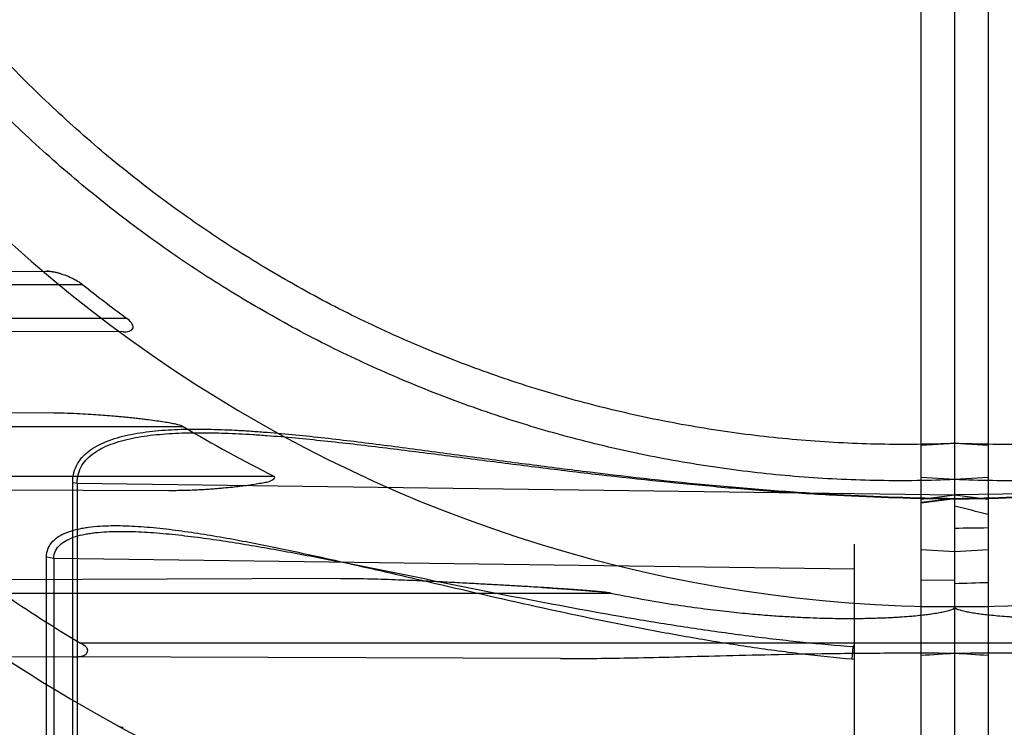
# Model space of a CAD drawing. Header units: millimetres. Extents: x 0 to 297, y 0 to 210.
# Tile 22 of 256: x 141.021 to 141.287, y 90.428 to 90.619. Entities that reach past the tile are written whole.
import ezdxf

# ---------------------------------------------------------------- set-up
doc = ezdxf.new("R2010")
doc.units = ezdxf.units.MM
doc.header["$LTSCALE"] = 16.335
doc.layers.get('0').update_dxf_attribs({"linetype": 'CONTINUOUS'})
for name, color, linetype in [('01_GLOBAL', 7, 'CONTINUOUS'), ('INTFCLR_1', 7, 'CONTINUOUS'), ('INTFCLR_144815', 7, 'CONTINUOUS'), ('INTFCLR_72935', 7, 'CONTINUOUS')]:
    doc.layers.add(name, color=color, linetype=linetype)

msp = doc.modelspace()

# ---------------------------------------------------------------- linework, layer by layer
at = {"color": 7, "linetype": 'Continuous'}
msp.add_circle((142.5788034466, 92.2083412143), 3.42, dxfattribs=at)
at = {"color": 9, "linetype": 'Continuous'}
msp.add_arc((142.5788034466, 92.2083412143), 3.3761688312, 182.9674534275, 267.0325465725, dxfattribs=at)
at = {"layer": '01_GLOBAL', "color": 7, "linetype": 'Continuous'}
msp.add_circle((142.5788034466, 92.2083412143), 3.465, dxfattribs=at)
at = {"layer": 'INTFCLR_1', "color": 6, "linetype": 'Continuous'}
for p, q in [((141.264551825, 90.1208769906), (141.264551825, 91.6493021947)), ((141.273551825, 90.11108959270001), (141.2735518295, 91.00156067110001)), ((141.273551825, 90.5047595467), (141.264551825, 90.50417618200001)), ((141.273551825, 90.4949886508), (141.264551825, 90.4955563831)), ((141.273551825, 90.4678804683), (141.264551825, 90.4677557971))]:
    msp.add_line(p, q, dxfattribs=at)
at = {"layer": 'INTFCLR_1', "color": 9, "linetype": 'Continuous'}
for p, q in [((141.5103153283, 90.4939997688), (141.273551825, 90.490888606)), ((141.264551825, 90.48969393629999), (141.273551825, 90.4908886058)), ((141.273551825, 90.4899096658), (141.264551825, 90.4888356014)), ((141.273551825, 90.4897609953), (141.264551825, 90.48859975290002)), ((141.264551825, 90.4761433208), (141.273551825, 90.4755505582)), ((141.273551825, 90.46069278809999), (141.264551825, 90.46069278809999)), ((141.5094200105, 90.4508395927), (141.264551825, 90.4508395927))]:
    msp.add_line(p, q, dxfattribs=at)
at = {"layer": 'INTFCLR_1', "color": 6, "linetype": 'Continuous'}
for centre, radius, start, end in [((141.273551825, 90.84008959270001), 0.5431065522, 270, 90.00000002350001), ((141.273551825, 90.84008959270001), 0.5161422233, 270, 90.00000002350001), ((141.1752643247, 91.88475482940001), 1.4399399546, 273.5550652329, 273.9139416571)]:
    msp.add_arc(centre, radius, start, end, dxfattribs=at)
at = {"layer": 'INTFCLR_1', "color": 9, "linetype": 'Continuous'}
for radius, start, end in [(0.3793960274, 270.0000000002, 337.5066823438), (0.4693968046, 269.9999999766, 303.1824438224)]:
    msp.add_arc((141.273551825, 90.84008959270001), radius, start, end, dxfattribs=at)
at = {"layer": 'INTFCLR_1', "color": 6, "linetype": 'Continuous'}
for points, knots in [([(141.273551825, 91.1754196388), (141.2802383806, 91.17569400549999), (141.2936314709, 91.1758414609), (141.3136931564, 91.174861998), (141.333696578, 91.17267773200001), (141.3536324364, 91.1692804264), (141.3733835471, 91.16467002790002), (141.3925222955, 91.1589612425), (141.4112398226, 91.1521542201), (141.429528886, 91.1442551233), (141.4476081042, 91.1351158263), (141.4650996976, 91.12490336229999), (141.4819327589, 91.1136612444), (141.4980515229, 91.1014306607), (141.513396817, 91.0882570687), (141.5279188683, 91.0741852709), (141.5415615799, 91.05927217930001), (141.5542787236, 91.0435689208), (141.566017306, 91.02714532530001), (141.5767435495, 91.01005456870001), (141.586423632, 90.99235160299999), (141.5950207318, 90.97410428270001), (141.6025009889, 90.9553900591), (141.6088428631, 90.9362701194), (141.6140279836, 90.9168033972), (141.6180381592, 90.8970567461), (141.6208576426, 90.877105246), (141.6224756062, 90.8570295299), (141.6228875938, 90.8369136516), (141.6220957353, 90.81682868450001), (141.6201063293, 90.7968408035), (141.6169268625, 90.77700966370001), (141.6125686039, 90.7574039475), (141.6070465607, 90.7380925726), (141.600382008, 90.71915006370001), (141.5926019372, 90.70065078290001), (141.5837385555, 90.6826636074), (141.5738222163, 90.6652440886), (141.5628929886, 90.6484599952), (141.5509916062, 90.6323694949), (141.538163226, 90.6170274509), (141.5244418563, 90.60247353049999), (141.5098870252, 90.5887718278), (141.494542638, 90.575960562), (141.4784714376, 90.5640906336), (141.4617271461, 90.5532022), (141.4443769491, 90.5433356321), (141.4265001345, 90.5345314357), (141.4085261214, 90.52696935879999), (141.3910227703, 90.52076276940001), (141.374768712, 90.51595910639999), (141.3600533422, 90.5123677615), (141.3469461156, 90.50974854), (141.3344969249, 90.50774192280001), (141.32162892, 90.50614919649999), (141.3073219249, 90.50496210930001), (141.2911119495, 90.5043520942), (141.2796603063, 90.5045088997), (141.273551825, 90.5047595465)], [0, 0, 0, 0, 0.0185657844, 0.0371317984, 0.05569073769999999, 0.0743563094, 0.09320240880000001, 0.1119235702, 0.129729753, 0.1484268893, 0.1671582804, 0.1858963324, 0.2045840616, 0.2232805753, 0.241995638, 0.2606572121, 0.2793460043, 0.298034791, 0.3166822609, 0.3353170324, 0.3539796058, 0.3726237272, 0.3912431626, 0.4098577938, 0.4284754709, 0.4470981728, 0.4657246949, 0.4843423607, 0.5029403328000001, 0.5215094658, 0.5400731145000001, 0.5586325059, 0.5771954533, 0.5957587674, 0.6143211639, 0.6328711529, 0.651401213, 0.6699184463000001, 0.6884460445, 0.7069331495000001, 0.7254085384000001, 0.7438945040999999, 0.7623917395, 0.7808314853, 0.7993176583, 0.8177869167, 0.8362093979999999, 0.8546575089, 0.8730374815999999, 0.8902753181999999, 0.9061521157, 0.9200376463, 0.9322836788, 0.9432240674, 0.9550134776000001, 0.9682465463, 0.9830392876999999, 1, 1, 1, 1]), ([(141.6162475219, 90.7324404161), (141.6151908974, 90.7292169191), (141.6129825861, 90.7228006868), (141.609388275, 90.7132784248), (141.605515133, 90.70386618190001), (141.6013665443, 90.694572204), (141.596946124, 90.6854045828), (141.5922576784, 90.6763712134), (141.5873053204, 90.6674800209), (141.5820932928, 90.6587386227), (141.5766261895, 90.65015472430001), (141.5709086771, 90.6417356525), (141.5649458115, 90.63348885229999), (141.5587426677, 90.6254213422), (141.5523047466, 90.6175402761), (141.5456375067, 90.6098523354), (141.5387468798, 90.60236436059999), (141.5316386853, 90.5950826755), (141.5243192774, 90.5880137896), (141.5167948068, 90.58116364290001), (141.509072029, 90.5745383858), (141.5011574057, 90.5681435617), (141.4930580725, 90.561984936), (141.4847807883, 90.5560676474), (141.4763330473, 90.5503970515), (141.4677219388, 90.54497790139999), (141.4589552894, 90.53981510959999), (141.4500404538, 90.53491299), (141.4409853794, 90.5302758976), (141.4317977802, 90.5259077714), (141.4224857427, 90.5218124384), (141.4130572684, 90.5179934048), (141.4035205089, 90.5144539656), (141.3938837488, 90.51119718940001), (141.3841553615, 90.5082258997), (141.3743437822, 90.50554266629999), (141.3644575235, 90.5031498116), (141.3545051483, 90.501049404), (141.3444952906, 90.4992432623), (141.3344366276, 90.4977329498), (141.3243378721, 90.49651977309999), (141.3142077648, 90.4956047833), (141.3040550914, 90.4949887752), (141.2938886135, 90.49467228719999), (141.2837172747, 90.4946555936), (141.2769387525, 90.494844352), (141.273551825, 90.4949886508)], [0, 0, 0, 0, 0.0227356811, 0.0454710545, 0.0682062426, 0.09094098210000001, 0.1136756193, 0.1364096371, 0.1591436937, 0.1818769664, 0.2046103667, 0.2273428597, 0.2500755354, 0.2728072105, 0.2955391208, 0.3182699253, 0.3410011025, 0.3637310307, 0.3864614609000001, 0.4091905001, 0.4319201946, 0.4546483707, 0.4773773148, 0.5001046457, 0.5228327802, 0.5455591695, 0.5682859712, 0.5910108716, 0.6137361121, 0.6364602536, 0.6591836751, 0.681906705, 0.7046293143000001, 0.7273515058, 0.750073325, 0.77279473, 0.7955158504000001, 0.8182366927, 0.8409573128, 0.8636777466, 0.886398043, 0.9091183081, 0.9318386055, 0.9545589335, 0.9772794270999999, 1, 1, 1, 1]), ([(141.3662812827, 90.4643395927), (141.3631120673, 90.46370152), (141.3571625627, 90.4625550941), (141.3487285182, 90.461180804), (141.3412888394, 90.4601393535), (141.3346924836, 90.4593567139), (141.328819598, 90.4587715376), (141.3235715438, 90.4583394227), (141.3188665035, 90.4580263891), (141.3146361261, 90.45780651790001), (141.3108240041, 90.4576598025), (141.3073816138, 90.4575706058), (141.3042671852, 90.4575266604), (141.3014444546, 90.45751829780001), (141.2988825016, 90.45753786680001), (141.2965548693, 90.4575792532), (141.2944382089, 90.4576375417), (141.2925113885, 90.457708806), (141.2907554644, 90.4577899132), (141.2891537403, 90.45787835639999), (141.2872862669, 90.4579981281), (141.2852427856, 90.4581551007), (141.2830944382, 90.45835818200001), (141.2813034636, 90.4585604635), (141.2796258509, 90.45878138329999), (141.2781106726, 90.45902243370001), (141.2765155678, 90.4593178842), (141.2751643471, 90.45971575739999), (141.2735433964, 90.4600847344), (141.273551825, 90.46069278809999)], [0, 0, 0, 0, 0.1035820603, 0.1941093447, 0.2737667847, 0.3442626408, 0.4069304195, 0.4628609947, 0.5129763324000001, 0.55801159, 0.5985845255, 0.6352070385, 0.6683430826, 0.6983812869, 0.7256484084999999, 0.7504312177, 0.7729712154, 0.7934927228, 0.8122095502, 0.8292917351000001, 0.8448909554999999, 0.8721667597, 0.8949597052, 0.9140167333, 0.9299480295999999, 0.9490596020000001, 0.9636117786, 0.9805155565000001, 1, 1, 1, 1]), ([(141.273551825, 90.44817320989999), (141.2794149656, 90.44821590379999), (141.2910066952, 90.4482401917), (141.3077634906, 90.4480846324), (141.3232170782, 90.44779314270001), (141.3370156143, 90.447452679), (141.3492918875, 90.4471370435), (141.3602364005, 90.4468881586), (141.3702936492, 90.4467300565), (141.3767088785, 90.4466996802), (141.379894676, 90.4467108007)], [0, 0, 0, 0, 0.1653841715, 0.3269571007, 0.4726648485, 0.6013518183, 0.7162859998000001, 0.8190525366, 0.9101386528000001, 1, 1, 1, 1])]:
    msp.add_open_spline(points, degree=3, knots=knots, dxfattribs=at)
at = {"layer": 'INTFCLR_1', "color": 9, "linetype": 'Continuous'}
for points, knots in [([(141.2735518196, 90.48976100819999), (141.2840648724, 90.48989559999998), (141.3056125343, 90.49060321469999), (141.3381350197, 90.49294390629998), (141.3628486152, 90.49555078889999), (141.379290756, 90.4975080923), (141.3901724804, 90.49885030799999), (141.4036482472, 90.5005777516), (141.4196558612, 90.50264806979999), (141.4354370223, 90.50459711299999), (141.4484463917, 90.50600543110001), (141.4574657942, 90.5067786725), (141.4625567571, 90.5071364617), (141.4676492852, 90.5074333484), (141.4714762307, 90.50757604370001), (141.4740404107, 90.5076208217)], [0, 0, 0, 0, 0.1566143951, 0.3210466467, 0.4855983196, 0.5267373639, 0.5676974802, 0.6489192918, 0.7291134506, 0.8081312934, 0.8857786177, 0.92401377, 0.9429688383, 0.9617983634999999, 1, 1, 1, 1]), ([(141.2735518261, 90.4899096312), (141.2841045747, 90.49004540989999), (141.3057520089, 90.4907788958), (141.3384307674, 90.49322653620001), (141.3632714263, 90.4959586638), (141.3797982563, 90.4980102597), (141.3907371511, 90.49941726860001), (141.4042833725, 90.5012278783), (141.4203743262, 90.50339703), (141.4362375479, 90.505437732), (141.4493154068, 90.5069105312), (141.4583829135, 90.50771747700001), (141.4635007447, 90.50809003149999), (141.4685320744, 90.5083931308), (141.4747001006, 90.50863195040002), (141.4819256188, 90.50862983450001), (141.4877811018, 90.50831249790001), (141.4923008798, 90.5077973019), (141.496533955, 90.5071026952), (141.5005585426, 90.5060781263), (141.5037994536, 90.50471953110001), (141.5054714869, 90.503815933), (141.5069948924, 90.502839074), (141.5086899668, 90.501423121), (141.5102880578, 90.4993468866), (141.5113010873, 90.4968998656), (141.5115099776, 90.4951289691), (141.5115099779, 90.4942271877)], [0, 0, 0, 0, 0.1289791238, 0.2646226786, 0.4003991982, 0.4343493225, 0.4681532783, 0.5351875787, 0.6013739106, 0.6665844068, 0.7306530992, 0.7621962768, 0.7778322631, 0.7933636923, 0.8237961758, 0.8532549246, 0.8816423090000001, 0.8954069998, 0.9088266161, 0.934067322, 0.9459193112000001, 0.9516765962, 0.9572743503, 0.9680213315, 0.9784973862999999, 0.9889790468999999, 1, 1, 1, 1])]:
    msp.add_open_spline(points, degree=3, knots=knots, dxfattribs=at)
at = {"layer": 'INTFCLR_144815', "color": 6, "linetype": 'Continuous'}
for radius in [0.5743020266, 0.5472855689]:
    msp.add_circle((141.273551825, 90.84008959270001), radius, dxfattribs=at)
for radius, start, end in [(0.7917112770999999, 313.9937911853, 154.5150993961), (0.7647112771, 312.9543589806, 154.5144414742), (0.73941501, 108.7136429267, 257.7559644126), (0.5949342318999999, 45.0000000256, 314.9999999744), (0.5938695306, 44.999999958, 315.000000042), (0.5930090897, 44.99999997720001, 315.0000000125), (0.5750735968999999, 47.86578076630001, 312.1342192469), (0.5668530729, 45.72777364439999, 314.2722263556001), (0.5488570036, 45.6663486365, 314.3336513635), (0.54882, 45.741955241, 314.258044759), (0.5489999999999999, 190.6326298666, 247.7397281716), (0.5361020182, 205.6072723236, 244.3927276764), (0.5090855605, 207.0737153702, 242.9262846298), (0.7647112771, 205.4855585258, 293.0456409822), (0.7917112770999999, 205.4849006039, 292.0062088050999)]:
    msp.add_arc((141.273551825, 90.84008959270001), radius, start, end, dxfattribs=at)
at = {"layer": 'INTFCLR_144815', "color": 9, "linetype": 'Continuous'}
for radius, start, end in [(0.6197635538, 52.2436298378, 307.7563701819), (0.5837869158, 52.5411294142, 307.4588705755), (0.5666595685, 45.7280221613, 314.2719778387), (0.5576609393, 45.73034182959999, 314.2696581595), (0.5524991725, 128.4841463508, 246.0405071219), (0.7495956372, 203.8266800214, 313.0809380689), (0.7585963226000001, 203.8278898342, 312.5732768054), (0.7855942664, 203.8266800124, 319.1799903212)]:
    msp.add_arc((141.273551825, 90.84008959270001), radius, start, end, dxfattribs=at)
at = {"layer": 'INTFCLR_72935', "color": 6, "linetype": 'Continuous'}
for p, q in [((141.273551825, 90.11108959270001), (141.273551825, 91.6500895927)), ((141.282551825, 91.6493021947), (141.282551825, 90.1208769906)), ((141.282551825, 90.50417618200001), (141.273551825, 90.5047595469)), ((141.282551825, 90.4955563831), (141.273551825, 90.4949886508)), ((141.246551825, 90.39327065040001), (141.246551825, 90.4775884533)), ((141.0166477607, 90.4472363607), (141.0357763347, 90.4471695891)), ((141.2458483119, 90.4465840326), (141.2465518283, 90.4465351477))]:
    msp.add_line(p, q, dxfattribs=at)
at = {"layer": 'INTFCLR_72935', "color": 9, "linetype": 'Continuous'}
for p, q in [((140.9758690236, 90.5510504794), (141.028494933, 90.5512341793)), ((141.0383340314, 90.5475895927), (140.9834965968, 90.5475895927)), ((140.9929049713, 90.5385895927), (141.0500517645, 90.5385895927)), ((141.049201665, 90.5348727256), (140.9922644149, 90.5350714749)), ((141.0305243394, 90.5129912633), (140.9514503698, 90.51271524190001)), ((140.9604354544, 90.5093395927), (141.0653756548, 90.5093395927)), ((141.0900237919, 90.49583959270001), (140.9754351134, 90.49583959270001)), ((141.0355936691, 90.3941764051), (141.0355936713, 90.4942271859)), ((141.0355936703, 90.4942271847), (141.0367883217, 90.4939997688)), ((141.0367883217, 90.4939997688), (141.0367883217, 90.39388320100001)), ((141.0367883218, 90.4939997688), (141.273551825, 90.490888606)), ((140.9735081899, 90.4923869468), (141.0615500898, 90.4920796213)), ((141.273551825, 90.490888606), (141.282551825, 90.48969393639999)), ((141.273551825, 90.4755505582), (141.282551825, 90.4761433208)), ((141.0285392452, 90.3682468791), (141.0285392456, 90.4741155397)), ((141.0285392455, 90.4741155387), (141.0304859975, 90.4737535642)), ((141.0304859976, 90.4737535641), (141.0304859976, 90.3677801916)), ((141.0304859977, 90.4737535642), (141.246551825, 90.4709143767)), ((141.1068285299, 90.4682576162), (141.0044821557, 90.4679003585)), ((141.0165688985, 90.4643395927), (141.1808223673, 90.4643395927)), ((141.282551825, 90.46069278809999), (141.273551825, 90.46069278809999)), ((141.282551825, 90.4508395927), (141.0376836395, 90.4508395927)), ((141.2460334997, 90.4498396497), (141.2458304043, 90.4465524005)), ((141.246551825, 90.4498036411), (141.2460334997, 90.4498396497)), ((141.2461006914, 90.4499363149), (141.2460335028, 90.449839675)), ((141.167208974, 90.4467108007), (141.0357763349, 90.4471695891))]:
    msp.add_line(p, q, dxfattribs=at)
at = {"layer": 'INTFCLR_72935', "color": 7, "linetype": 'Continuous'}
msp.add_line((141.1623201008, 90.46585363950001), (141.1715809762, 90.4652516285), dxfattribs=at)
at = {"layer": 'INTFCLR_72935', "color": 6, "linetype": 'Continuous'}
msp.add_lwpolyline([(141.2461006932, 90.4499363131), (141.2461558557, 90.449977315), (141.246207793, 90.4500188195), (141.246256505, 90.4500608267), (141.2463021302, 90.4501033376), (141.2463445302, 90.4501463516), (141.2463832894, 90.4501898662), (141.2464184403, 90.4502339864), (141.2464499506, 90.4502786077), (141.2464773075, 90.4503234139), (141.2465003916, 90.4503685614), (141.2465193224, 90.4504138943), (141.2465339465, 90.4504586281), (141.2465442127, 90.4505025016), (141.2465501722, 90.4505457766), (141.246551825, 90.4505884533)], dxfattribs=at)
for centre, radius, start, end in [((141.273551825, 90.84008959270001), 0.5431065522, 90, 270.0000000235), ((141.273551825, 90.84008959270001), 0.5161422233, 90, 270.0000000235), ((141.2722872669, 90.8400616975), 0.3745317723, 231.3431122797, 233.6035588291), ((141.2585763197, 90.832830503), 0.3767928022, 239.1527983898, 243.427186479), ((140.6600545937, 88.0916057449), 2.4735458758, 75.4241239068, 75.6394227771), ((141.2716143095, 90.83998230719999), 0.454043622, 235.8251649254, 238.9880868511), ((141.3710417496, 91.8725352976), 1.42769448, 266.0845186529, 266.4464732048)]:
    msp.add_arc(centre, radius, start, end, dxfattribs=at)
at = {"layer": 'INTFCLR_72935', "color": 9, "linetype": 'Continuous'}
for centre, radius, start, end in [((141.273551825, 90.84008959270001), 0.3793960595, 202.4933176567, 269.9999999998), ((141.2989018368, 88.95927681), 1.5227419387, 90.61520900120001, 90.953881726), ((141.3352528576, 88.7604237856), 1.7075604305, 91.76862038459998, 92.07077791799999), ((141.273551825, 90.84008959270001), 0.4693968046, 236.8175561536, 270), ((141.0492261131, 90.43084164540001), 0.0027, 241.2710318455, 268.9999999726)]:
    msp.add_arc(centre, radius, start, end, dxfattribs=at)
at = {"layer": 'INTFCLR_72935', "color": 7, "linetype": 'Continuous'}
msp.add_arc((141.0243387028, 88.2043719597), 2.2656871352, 86.50849993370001, 86.74314279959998, dxfattribs=at)
at = {"layer": 'INTFCLR_72935', "color": 6, "linetype": 'Continuous'}
for points, knots in [([(141.273551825, 90.5047595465), (141.2668652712, 90.5044851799), (141.2534721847, 90.5043377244), (141.2334105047, 90.5053171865), (141.2134070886, 90.50750145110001), (141.1934712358, 90.51089875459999), (141.1737201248, 90.5155091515), (141.1545813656, 90.52121793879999), (141.1358638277, 90.5280249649), (141.1175747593, 90.5359240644), (141.099495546, 90.5450633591), (141.0820039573, 90.55527582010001), (141.0651709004, 90.56651793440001), (141.0490521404, 90.5787485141), (141.0337068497, 90.59192210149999), (141.0191848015, 90.6059938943), (141.0055420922, 90.6209069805), (140.9928249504, 90.6366102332), (140.9810863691, 90.65303382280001), (140.9703601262, 90.670124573), (140.9606800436, 90.68782753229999), (140.9520829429, 90.706074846), (140.9446026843, 90.72478906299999), (140.9382608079, 90.7439089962), (140.9330756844, 90.76337571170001), (140.9290655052, 90.7831223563), (140.9262460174, 90.8030738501), (140.9246280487, 90.82314956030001), (140.9242160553, 90.843265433), (140.9250079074, 90.8633503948), (140.9269973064, 90.883338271), (140.9301767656, 90.9031694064), (140.9345350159, 90.9227751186), (140.9400570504, 90.9420864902), (140.9467215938, 90.96102899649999), (140.954501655, 90.97952827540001), (140.9633650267, 90.99751544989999), (140.9732813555, 91.0149349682), (140.9842105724, 91.0317190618), (140.9961119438, 91.04780956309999), (141.0089403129, 91.0631516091), (141.0226616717, 91.07770553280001), (141.0372164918, 91.09140723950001), (141.0525608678, 91.10421850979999), (141.0686320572, 91.116088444), (141.0853763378, 91.1269768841), (141.1027265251, 91.13684346), (141.1206033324, 91.145647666), (141.1385773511, 91.15320975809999), (141.1560807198, 91.1594163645), (141.1723348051, 91.16422004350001), (141.1870502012, 91.16781140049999), (141.200157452, 91.1704306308), (141.2126066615, 91.17243725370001), (141.2254746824, 91.1740299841), (141.2397816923, 91.17521707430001), (141.2559916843, 91.1758270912), (141.2674433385, 91.1756702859), (141.273551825, 91.1754196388)], [0, 0, 0, 0, 0.0185657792, 0.0371317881, 0.0556907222, 0.0743562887, 0.09320238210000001, 0.1119235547, 0.1297297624, 0.1484268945, 0.1671582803, 0.1858963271, 0.2045840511, 0.2232805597, 0.2419956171, 0.2606571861, 0.279345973, 0.2980347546, 0.3166822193, 0.3353169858, 0.3539795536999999, 0.37262367, 0.3912431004, 0.4098577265, 0.4284753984, 0.447098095, 0.4657246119, 0.4843422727, 0.5029402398, 0.5215093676, 0.5400730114, 0.5586323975, 0.5771953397, 0.5957586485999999, 0.6143210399, 0.632871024, 0.6514010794, 0.6699183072, 0.6884459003, 0.706933, 0.7254083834, 0.7438943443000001, 0.7623915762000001, 0.7808313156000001, 0.7993174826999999, 0.8177867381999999, 0.836209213, 0.8546573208, 0.8730372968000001, 0.8902751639, 0.9061519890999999, 0.920037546, 0.9322836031, 0.9432240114, 0.9550134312, 0.9682465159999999, 0.9830392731, 1, 1, 1, 1]), ([(141.273551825, 90.4949886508), (141.2701649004, 90.49484435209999), (141.2633863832, 90.4946555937), (141.2532150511, 90.49467228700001), (141.2430485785, 90.4949887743), (141.2328959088, 90.49560478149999), (141.2227658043, 90.49651977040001), (141.2126670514, 90.4977329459), (141.2026083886, 90.4992432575), (141.1925985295, 90.5010493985), (141.1826461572, 90.50314980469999), (141.1727598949, 90.5055426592), (141.1629483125, 90.50822589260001), (141.1532199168, 90.5111971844), (141.1435831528, 90.5144539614), (141.1340463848, 90.5179934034), (141.1246179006, 90.52181244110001), (141.1153058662, 90.52590777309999), (141.1061182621, 90.5302759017), (141.0970631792, 90.53491299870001), (141.0881483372, 90.539815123), (141.0793816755, 90.5449779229), (141.0707705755, 90.5503970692), (141.0623228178, 90.5560676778), (141.0540455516, 90.5619849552), (141.0459462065, 90.56814359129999), (141.0380315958, 90.5745384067), (141.0303088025, 90.5811636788), (141.0227843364, 90.5880138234), (141.015464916, 90.59508272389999), (141.008356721, 90.6023644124), (141.0014660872, 90.60985239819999), (140.9947988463, 90.61754034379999), (140.9883609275, 90.6254214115), (140.9821577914, 90.6334889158), (140.9761949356, 90.641735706), (140.9704774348, 90.6501547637), (140.9650103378, 90.65873865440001), (140.9597983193, 90.667480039), (140.9548459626, 90.67637123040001), (140.9501575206, 90.68540459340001), (140.9457370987, 90.6945722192), (140.9415885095, 90.7038661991), (140.9377153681, 90.7132784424), (140.9341210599, 90.72280069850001), (140.9319127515, 90.7292169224), (140.9308561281, 90.7324404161)], [0, 0, 0, 0, 0.0227205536, 0.0454410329, 0.06816134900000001, 0.09088163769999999, 0.1136018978, 0.1363221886, 0.1590426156, 0.1817632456, 0.2044840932, 0.2272051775, 0.2499266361, 0.2726484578, 0.2953706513, 0.3180932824, 0.3408163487, 0.3635397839, 0.3862638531, 0.4089891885, 0.4317141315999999, 0.4544408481, 0.4771673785, 0.4998953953, 0.5226228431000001, 0.5453516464, 0.5680799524, 0.5908095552, 0.6135387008, 0.6362690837, 0.6589990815, 0.6817302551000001, 0.7044610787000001, 0.7271930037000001, 0.7499246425, 0.7726572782, 0.7953897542, 0.8181230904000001, 0.8408563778, 0.8635903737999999, 0.8863244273, 0.90905904, 0.9317938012, 0.9545290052, 0.9772643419, 1, 1, 1, 1]), ([(141.049201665, 90.5348727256), (141.0497564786, 90.534870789), (141.0507482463, 90.5348578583), (141.0522771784, 90.53589218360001), (141.0513855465, 90.5375675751), (141.0505690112, 90.5382082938), (141.0500517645, 90.5385895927)], [0, 0, 0, 0, 0.2620284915, 0.4821377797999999, 0.6965141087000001, 1, 1, 1, 1]), ([(141.0305243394, 90.5129912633), (141.0317562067, 90.5129955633), (141.0341011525, 90.5129588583), (141.0374384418, 90.5128241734), (141.0404233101, 90.51265305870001), (141.0430987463, 90.51246699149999), (141.04550329, 90.5122752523), (141.0476812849, 90.51208352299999), (141.0496491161, 90.5118960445), (141.0514353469, 90.5117136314), (141.0530648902, 90.5115385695), (141.0545523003, 90.51136803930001), (141.0562886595, 90.5111568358), (141.0581901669, 90.510907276), (141.0601884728, 90.5106097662), (141.0618667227, 90.5103293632), (141.0635660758, 90.50996612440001), (141.0647607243, 90.509706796), (141.0653756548, 90.5093395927)], [0, 0, 0, 0, 0.105186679, 0.2002113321, 0.285180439, 0.3604661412, 0.4292076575, 0.4911471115, 0.5471570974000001, 0.5979952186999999, 0.6444611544, 0.6870998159, 0.7258310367, 0.7938212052, 0.8508228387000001, 0.8984231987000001, 0.9388433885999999, 1, 1, 1, 1]), ([(141.1808223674, 90.4643395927), (141.1839876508, 90.46370223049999), (141.18992969, 90.46255705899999), (141.1983532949, 90.4611843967), (141.2057837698, 90.46014372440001), (141.2123725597, 90.45936107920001), (141.2182397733, 90.4587755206), (141.2234836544, 90.4583429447), (141.2281853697, 90.45802952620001), (141.2324127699, 90.4578091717), (141.2362230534, 90.45766165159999), (141.2396647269, 90.4575716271), (141.2427792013, 90.4575269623), (141.2456020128, 90.4575179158), (141.2481640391, 90.4575371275), (141.2504923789, 90.4575781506), (141.252610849, 90.4576356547), (141.2545402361, 90.4577060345), (141.2562985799, 90.45778648), (141.257901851, 90.45787452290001), (141.259770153, 90.4579940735), (141.2618143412, 90.45815104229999), (141.2639639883, 90.4583527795), (141.2657570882, 90.45855401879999), (141.267438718, 90.4587746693), (141.2689604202, 90.4590156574), (141.2705659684, 90.4593112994), (141.2719265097, 90.4597108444), (141.2735608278, 90.4600808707), (141.273551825, 90.46069278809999)], [0, 0, 0, 0, 0.1034537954, 0.193866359, 0.2734276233, 0.3438384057, 0.4064462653, 0.4623417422, 0.5124196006, 0.557421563, 0.5979705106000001, 0.6345921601, 0.6677304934, 0.6977688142, 0.7250359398, 0.7498206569, 0.7723810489, 0.7929373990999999, 0.811679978, 0.8287778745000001, 0.8443842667, 0.8716630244, 0.8944683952, 0.9135474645, 0.92950804, 0.948694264, 0.9633515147, 0.9803915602, 1, 1, 1, 1]), ([(141.0357763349, 90.4471695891), (141.0363597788, 90.4471675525), (141.0374094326, 90.44726360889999), (141.0389844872, 90.44743969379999), (141.0403245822, 90.44941230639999), (141.0384818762, 90.4503597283), (141.0376836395, 90.4508395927)], [0, 0, 0, 0, 0.2358516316, 0.4295371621, 0.6235045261, 1, 1, 1, 1]), ([(141.167208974, 90.4467108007), (141.1704648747, 90.4466994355), (141.1770124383, 90.44673160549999), (141.18725411, 90.4468955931), (141.1983513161, 90.44715041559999), (141.2107548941, 90.44747003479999), (141.2246569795, 90.44781032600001), (141.2400839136, 90.44809499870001), (141.2565810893, 90.448240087), (141.267884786, 90.4482144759), (141.273551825, 90.44817320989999)], [0, 0, 0, 0, 0.0918387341, 0.1846799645, 0.2889179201, 0.4049352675, 0.534660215, 0.6811664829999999, 0.8401473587, 1, 1, 1, 1])]:
    msp.add_open_spline(points, degree=3, knots=knots, dxfattribs=at)
at = {"layer": 'INTFCLR_72935', "color": 7, "linetype": 'Continuous'}
for points, knots in [([(141.0321927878, 90.55062256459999), (141.0317270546, 90.5507578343), (141.0305141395, 90.5510664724), (141.0292619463, 90.5512368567), (141.028494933, 90.5512341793)], [0, 0, 0, 0, 0.3873646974, 1, 1, 1, 1]), ([(141.0284949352, 90.551234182), (141.029284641, 90.55124275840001), (141.0305754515, 90.55105426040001), (141.0323408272, 90.5505998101), (141.0337943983, 90.5500993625), (141.0351639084, 90.54951651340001), (141.0366979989, 90.54873189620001), (141.0377358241, 90.548072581), (141.0383340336, 90.54758959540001)], [0, 0, 0, 0, 0.2226646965, 0.3639823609, 0.5141900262, 0.6555105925, 0.7832286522, 1, 1, 1, 1]), ([(141.0615500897, 90.4920796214), (141.0623675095, 90.4920776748), (141.0639337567, 90.4920855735), (141.0661872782, 90.4921368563), (141.0682544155, 90.4922127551), (141.0701489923, 90.4923058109), (141.0718846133, 90.49240991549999), (141.0734742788, 90.4925209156), (141.0749370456, 90.4926362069), (141.0766632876, 90.49278642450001), (141.0785685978, 90.4929722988), (141.0805864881, 90.49319794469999), (141.0822893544, 90.49340933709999), (141.0839176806, 90.4936396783), (141.0855345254, 90.4938674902), (141.0872793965, 90.4942619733), (141.0886112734, 90.49430467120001), (141.0905605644, 90.49556447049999), (141.0900237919, 90.49583959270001)], [0, 0, 0, 0, 0.0840677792, 0.1610732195, 0.2318138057, 0.2967999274, 0.3561514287, 0.4106315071, 0.4606845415, 0.5070550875, 0.5888330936, 0.6575798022, 0.7158032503, 0.7655060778, 0.8260308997, 0.8867158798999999, 0.9379667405, 1, 1, 1, 1]), ([(141.1808223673, 90.4643395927), (141.1803086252, 90.4644355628), (141.1791725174, 90.4646057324), (141.1773694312, 90.46478892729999), (141.1753308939, 90.46496959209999), (141.1730845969, 90.4651444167), (141.170600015, 90.46532248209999), (141.1678878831, 90.46550477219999), (141.1649288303, 90.465693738), (141.1616968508, 90.4658923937), (141.158172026, 90.4661040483), (141.1543327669, 90.4663286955), (141.1501468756, 90.46656704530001), (141.1455736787, 90.4668201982), (141.1405688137, 90.46708994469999), (141.1350796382, 90.4673732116), (141.1290300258, 90.46766309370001), (141.1223058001, 90.4679432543), (141.1148331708, 90.468200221), (141.1095812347, 90.4682413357), (141.1068285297, 90.4682576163)], [0, 0, 0, 0, 0.0211531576, 0.0464639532, 0.0733470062, 0.1039850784, 0.1376550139, 0.1741669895, 0.2140046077, 0.25766504, 0.3052265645, 0.3569270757, 0.4133228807, 0.4749228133, 0.5423082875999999, 0.6161861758, 0.6973900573, 0.787442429, 0.8885836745, 1, 1, 1, 1]), ([(141.1715809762, 90.4652516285), (141.172341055, 90.4651977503), (141.1737701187, 90.4650922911), (141.1758173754, 90.4649286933), (141.177668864, 90.46475905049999), (141.1793233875, 90.4645832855), (141.1803549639, 90.46442627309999), (141.1808223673, 90.4643395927)], [0, 0, 0, 0, 0.2460728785, 0.4627499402, 0.6632289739, 0.8464848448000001, 1, 1, 1, 1])]:
    msp.add_open_spline(points, degree=3, knots=knots, dxfattribs=at)
at = {"layer": 'INTFCLR_72935', "color": 9, "linetype": 'Continuous'}
for points, knots in [([(141.0355936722, 90.494227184), (141.0355936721, 90.49512312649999), (141.035799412, 90.49687880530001), (141.0367967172, 90.49931112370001), (141.0383717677, 90.50137818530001), (141.0403994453, 90.50308968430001), (141.0427790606, 90.5044906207), (141.046412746, 90.50603586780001), (141.0504212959, 90.5070708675), (141.054633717, 90.5077736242), (141.0591235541, 90.5082961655), (141.0649397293, 90.5086231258), (141.0721172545, 90.5086372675), (141.0782458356, 90.5084086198), (141.0832503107, 90.5081133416), (141.0883599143, 90.5077469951), (141.0948159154, 90.507178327), (141.1026348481, 90.5063635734), (141.1132065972, 90.5051363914), (141.1265317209, 90.50342319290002), (141.1426195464, 90.5012550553), (141.1588355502, 90.4990868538), (141.1806836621, 90.4963093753), (141.2027054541, 90.4938784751), (141.2221010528, 90.4922451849), (141.2332629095, 90.49146824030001), (141.249477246, 90.49050434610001), (141.2629151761, 90.4900465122), (141.2735518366, 90.4899096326)], [0, 0, 0, 0, 0.0109495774, 0.0213196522, 0.0317515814, 0.042393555, 0.05355310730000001, 0.0653771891, 0.09055277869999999, 0.1038959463, 0.1175707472, 0.1457706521, 0.1750333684, 0.2052626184, 0.220706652, 0.2362998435, 0.2678673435, 0.2999076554, 0.3323720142, 0.397933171, 0.4640942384, 0.5307643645, 0.5978761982, 0.7332556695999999, 0.8014900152, 0.8357407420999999, 0.869995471, 1, 1, 1, 1]), ([(141.0367883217, 90.4939997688), (141.0367883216, 90.4948517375), (141.0369945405, 90.4965270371), (141.037991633, 90.49884129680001), (141.039561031, 90.5008022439), (141.0415770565, 90.5024235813), (141.0439422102, 90.5037506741), (141.0475595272, 90.50521643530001), (141.0515429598, 90.5061945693), (141.0557300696, 90.506858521), (141.0601966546, 90.507351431), (141.0659818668, 90.50765740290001), (141.0731211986, 90.5076651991), (141.0792176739, 90.5074432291), (141.0841961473, 90.5071588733), (141.0892789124, 90.5068069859), (141.0957010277, 90.50626198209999), (141.1034792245, 90.50548234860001), (141.113995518, 90.5043092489), (141.127251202, 90.502673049), (141.1432557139, 90.500603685), (141.1593875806, 90.49853504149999), (141.181123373, 90.4958853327), (141.2030305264, 90.4935660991), (141.2223230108, 90.492005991), (141.2334262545, 90.4912628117), (141.2495725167, 90.4903385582), (141.2629553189, 90.48989668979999), (141.2735518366, 90.48976100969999)], [0, 0, 0, 0, 0.0104860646, 0.0204761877, 0.0306271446, 0.0410848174, 0.0521313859, 0.0638920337, 0.0890319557, 0.1023818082, 0.1160723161, 0.1443183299, 0.1736348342, 0.2039189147, 0.219389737, 0.2350089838, 0.2666261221, 0.2987127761, 0.3312205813, 0.3968618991, 0.4630987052, 0.529845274, 0.597038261, 0.7326043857, 0.8009458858, 0.8352534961, 0.8695669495, 1, 1, 1, 1]), ([(141.0285392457, 90.4741155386), (141.0285392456, 90.4749091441), (141.0288210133, 90.4764917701), (141.0301789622, 90.4784783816), (141.0321360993, 90.4799303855), (141.034477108, 90.4809721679), (141.036631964, 90.4815724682), (141.0384632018, 90.481935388), (141.041421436, 90.4823851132), (141.0460859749, 90.4826505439), (141.0513672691, 90.4825025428), (141.0557352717, 90.48219448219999), (141.0602364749, 90.4817677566), (141.0659256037, 90.4810551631), (141.075153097, 90.4796279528), (141.0868412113, 90.4774349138), (141.0986021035, 90.47493511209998), (141.108131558, 90.47281033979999), (141.1177670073, 90.4706147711), (141.1346843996, 90.46668449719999), (141.1588970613, 90.46107600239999), (141.1832407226, 90.45591971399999), (141.2028386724, 90.4523030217), (141.2176089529, 90.4499094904), (141.2319474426, 90.4479728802), (141.2413774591, 90.44698225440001), (141.2458483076, 90.4465839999)], [0, 0, 0, 0, 0.0105984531, 0.0207866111, 0.0313675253, 0.0427482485, 0.0548370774, 0.06116490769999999, 0.0676745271, 0.0947849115, 0.1233917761, 0.1381964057, 0.1532573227, 0.1837693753, 0.2147503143, 0.2779429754, 0.3425517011, 0.3753182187, 0.408331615, 0.4745293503, 0.6072635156, 0.7402481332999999, 0.806799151, 0.8733932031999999, 0.9400562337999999, 1, 1, 1, 1]), ([(141.0304859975, 90.4737535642), (141.0304859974, 90.4744437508), (141.03078276, 90.4758513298), (141.0321509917, 90.4775571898), (141.0340803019, 90.4787894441), (141.0363897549, 90.4796779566), (141.0385166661, 90.48018906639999), (141.0403292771, 90.48049827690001), (141.0432665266, 90.4808809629), (141.0478889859, 90.4810992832), (141.053124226, 90.4809598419), (141.0574564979, 90.4806840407), (141.061919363, 90.48030573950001), (141.0675601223, 90.479678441), (141.0767081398, 90.4784279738), (141.0882976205, 90.47651412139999), (141.099966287, 90.4743384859), (141.1094193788, 90.4724932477), (141.1189747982, 90.4705894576), (141.1357539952, 90.46718699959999), (141.1597783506, 90.4623459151), (141.1839209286, 90.45791658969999), (141.2033512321, 90.45482024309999), (141.2179999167, 90.4527749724), (141.2322529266, 90.451120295), (141.2416344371, 90.45027614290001), (141.2461006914, 90.4499363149)], [0, 0, 0, 0, 0.009353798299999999, 0.0187078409, 0.0288573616, 0.04005906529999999, 0.0521073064, 0.0584441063, 0.0649755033, 0.0922410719, 0.121031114, 0.1359241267, 0.1510684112, 0.1817277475, 0.2128291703, 0.2761919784, 0.3408964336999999, 0.3736909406, 0.4067231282, 0.4729418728, 0.6057201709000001, 0.7388580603, 0.8055575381, 0.8723600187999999, 0.9392958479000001, 1, 1, 1, 1])]:
    msp.add_open_spline(points, degree=3, knots=knots, dxfattribs=at)

doc.saveas('drawing.dxf')
